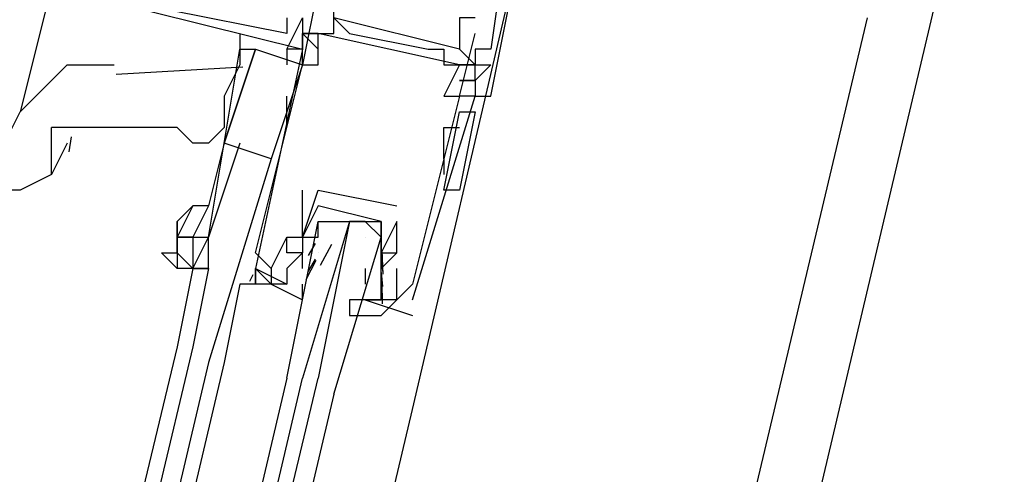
# Model space of a CAD drawing. Header units: feet. Extents: x -79 to 198, y -22 to 181.
# Tile 230 of 256: x 132.6 to 133.436, y 97.696 to 98.083. Entities that reach past the tile are written whole.
import ezdxf

# ---------------------------------------------------------------- set-up
doc = ezdxf.new("R2010")
doc.units = ezdxf.units.FT
doc.layers.add('A-LINEA', color=7, linetype='CONTINUOUS')

msp = doc.modelspace()

# ---------------------------------------------------------------- linework, layer by layer
at = {"layer": 'A-LINEA'}
for p, q in [((132.9333, 97.7511), (133.0267, 98.1511)), ((132.6267, 98.1111), (132.6, 98.0044)), ((131.5733, 90.7111), (133.32, 98.0844)), ((132.7867, 98.0711), (132.7867, 98.0578)), ((132.8267, 98.0711), (132.8267, 98.0711)), ((132.8267, 98.0711), (132.8267, 98.0711)), ((132.8267, 98.0711), (132.8267, 98.0711)), ((132.84, 98.0711), (132.84, 98.0711)), ((132.84, 98.0711), (132.84, 98.0711)), ((132.84, 98.0711), (132.84, 98.0711)), ((132.84, 98.0711), (132.84, 98.0711)), ((132.84, 98.0711), (132.84, 98.0711)), ((132.84, 98.0711), (132.84, 98.0711)), ((132.8533, 98.0711), (132.8533, 98.0711)), ((132.9733, 98.0444), (132.8533, 98.0711)), ((132.9733, 98.0444), (132.8533, 98.0711)), ((132.9733, 98.0444), (132.8533, 98.0711)), ((132.8667, 98.0711), (132.8667, 98.0711)), ((132.88, 98.0711), (132.88, 98.0711)), ((132.9733, 98.0711), (132.9733, 98.0711)), ((132.9867, 98.0711), (132.9867, 98.0711)), ((132.8267, 98.0578), (132.8267, 98.0444)), ((132.8267, 98.0578), (132.8267, 98.0578)), ((132.8267, 98.0578), (132.8267, 98.0578)), ((132.8267, 98.0578), (132.8267, 98.0578)), ((132.84, 98.0578), (132.84, 98.0578)), ((132.84, 98.0578), (132.84, 98.0578)), ((132.84, 98.0578), (132.84, 98.0578)), ((132.84, 98.0578), (132.84, 98.0578)), ((132.84, 98.0578), (132.84, 98.0578)), ((132.84, 98.0578), (132.84, 98.0578)), ((132.84, 98.0578), (132.84, 98.0578)), ((132.9467, 98.0578), (132.9467, 98.0578)), ((132.96, 98.0578), (132.96, 98.0578)), ((132.9733, 98.0578), (132.9733, 98.0578)), ((132.9867, 98.0444), (132.9733, 98.0578)), ((132.9867, 98.0578), (132.9867, 98.0578)), ((132.9867, 98.0578), (132.9867, 98.0578)), ((132.9867, 98.0578), (132.9867, 98.0578)), ((133, 98.0578), (133, 98.0578)), ((133, 98.0578), (133, 98.0578)), ((133, 98.0578), (133, 98.0578)), ((132.7893, 98.0424), (132.6817, 98.0361)), ((132.84, 98.0444), (132.8133, 97.9644)), ((132.84, 98.0444), (132.84, 98.0444)), ((132.84, 98.0444), (132.84, 98.0444)), ((132.8533, 98.0444), (132.8533, 98.0444)), ((132.96, 98.0444), (132.96, 98.0444)), ((132.9733, 98.0444), (132.9733, 98.0444)), ((132.9867, 98.0444), (132.9733, 98.0444)), ((132.9867, 98.0444), (132.9867, 98.0444)), ((132.9867, 98.0444), (132.9867, 98.0444)), ((132.9867, 98.0444), (132.9867, 98.0444)), ((132.9867, 98.0444), (132.9867, 98.0444)), ((133, 98.0444), (133, 98.0444)), ((133, 98.0444), (133, 98.0444)), ((133, 98.0444), (133, 98.0444)), ((132.9867, 98.0311), (132.9733, 98.0311)), ((132.9867, 98.0311), (132.9733, 98.0311)), ((132.9867, 98.0311), (132.9867, 98.0311)), ((132.9867, 98.0311), (132.9867, 98.0311)), ((132.9867, 98.0311), (132.9867, 98.0311)), ((132.6133, 98.0178), (132.6133, 98.0178)), ((132.8267, 97.9911), (132.8267, 98.0178)), ((132.96, 98.0178), (132.96, 98.0178)), ((132.9733, 98.0178), (132.9733, 98.0178)), ((132.9733, 98.0178), (132.9733, 98.0178)), ((132.9867, 98.0178), (132.9867, 98.0178)), ((132.9867, 98.0178), (132.9867, 98.0178)), ((132.9867, 98.0178), (132.9867, 98.0178)), ((132.9867, 98.0178), (132.9867, 98.0178)), ((133, 98.0178), (133, 98.0178)), ((133, 98.0178), (133, 98.0178)), ((133, 98.0178), (133, 98.0178)), ((132.96, 97.9378), (132.9733, 98.0044)), ((132.96, 97.9378), (132.9733, 98.0044)), ((132.9867, 98.0044), (132.9867, 98.0044)), ((132.96, 97.9644), (132.96, 97.9911)), ((132.96, 97.9911), (132.9733, 97.9911)), ((132.6432, 97.9832), (132.6414, 97.9704)), ((132.64, 97.9778), (132.6267, 97.9511)), ((132.76, 97.9778), (132.76, 97.9778)), ((132.7733, 97.9778), (132.76, 97.9244)), ((132.7733, 97.9778), (132.7733, 97.9778)), ((132.7733, 97.9778), (132.7733, 97.9778)), ((132.8133, 97.9644), (132.76, 97.7911)), ((132.96, 97.9644), (132.96, 97.9511)), ((132.84, 97.8978), (132.84, 97.9378)), ((132.84, 97.9378), (132.84, 97.9378)), ((132.8533, 97.9378), (132.8533, 97.9378)), ((132.8533, 97.9378), (132.8533, 97.9378)), ((132.9733, 97.9378), (132.9733, 97.9378)), ((132.92, 97.9244), (132.92, 97.9244)), ((132.92, 97.9244), (132.92, 97.9244)), ((132.8533, 97.9111), (132.8533, 97.9111)), ((132.88, 97.9111), (132.88, 97.9111)), ((132.92, 97.9111), (132.92, 97.9111)), ((132.92, 97.9111), (132.92, 97.9111)), ((132.8267, 97.8978), (132.8267, 97.8978)), ((132.8267, 97.8978), (132.8267, 97.8978)), ((132.84, 97.8978), (132.84, 97.8978)), ((132.84, 97.8978), (132.84, 97.8978)), ((132.8533, 97.8978), (132.8533, 97.8978)), ((132.8933, 97.8978), (132.8933, 97.8978)), ((132.8449, 97.8822), (132.8511, 97.8924)), ((132.8553, 97.874), (132.865, 97.8919)), ((132.8, 97.8844), (132.8, 97.8844)), ((132.8267, 97.8844), (132.8267, 97.8844)), ((132.84, 97.8844), (132.84, 97.8844)), ((132.84, 97.8711), (132.84, 97.8844)), ((132.8449, 97.8689), (132.8511, 97.8791)), ((132.8533, 97.8844), (132.8533, 97.8844)), ((132.9067, 97.8844), (132.9067, 97.8844)), ((132.9067, 97.8844), (132.9067, 97.8844)), ((132.9068, 97.8809), (132.9078, 97.869)), ((132.9075, 97.8867), (132.9081, 97.8663)), ((132.92, 97.8844), (132.92, 97.8844)), ((132.92, 97.8844), (132.92, 97.8844)), ((132.7467, 97.8711), (132.7333, 97.8044)), ((132.76, 97.8711), (132.7467, 97.8044)), ((132.7467, 97.8711), (132.7467, 97.8711)), ((132.7467, 97.8711), (132.7467, 97.8711)), ((132.76, 97.8711), (132.76, 97.8711)), ((132.8, 97.8711), (132.8, 97.8711)), ((132.8133, 97.8711), (132.8133, 97.8711)), ((132.84, 97.8711), (132.84, 97.8711)), ((132.8431, 97.8619), (132.8515, 97.8781)), ((132.8933, 97.8711), (132.8933, 97.8578)), ((132.8933, 97.8711), (132.8933, 97.8711)), ((132.9067, 97.8711), (132.9067, 97.8711)), ((132.9067, 97.8711), (132.9067, 97.8711)), ((132.92, 97.8711), (132.92, 97.8711)), ((132.7951, 97.8605), (132.7979, 97.866)), ((132.7951, 97.8605), (132.7979, 97.866)), ((132.7951, 97.8605), (132.7979, 97.866)), ((132.9068, 97.8676), (132.9078, 97.8557)), ((132.7867, 97.8578), (132.7867, 97.8578)), ((132.7867, 97.8578), (132.7867, 97.8578)), ((132.7867, 97.8578), (132.7867, 97.8578)), ((132.8267, 97.8578), (132.8267, 97.8578)), ((132.8933, 97.8578), (132.8933, 97.8578)), ((132.9074, 97.8595), (132.9077, 97.8412)), ((132.9333, 97.8578), (132.9333, 97.8578)), ((132.8933, 97.8444), (132.8933, 97.8444)), ((132.9067, 97.8444), (132.9067, 97.8444)), ((132.92, 97.8444), (132.92, 97.8444)), ((132.9333, 97.8444), (132.9333, 97.8444)), ((132.9333, 97.8311), (132.9333, 97.8311)), ((132.7333, 97.8044), (131.9733, 94.6311)), ((132.7467, 97.8044), (131.9867, 94.6178)), ((132.76, 97.7911), (132.0133, 94.6178)), ((132.7733, 97.7911), (132.0267, 94.6178)), ((132.1867, 94.5778), (132.9333, 97.7511))]:
    msp.add_line(p, q, dxfattribs=at)
for points in [[(124.5867, 91.1511), (131.36, 89.5511), (135.2667, 106.0978)], [(132.8267, 98.0844), (132.8267, 98.0711), (132.6267, 98.1111), (132.6667, 98.2311), (132.7333, 98.2178)], [(132.8267, 98.0844), (132.8267, 98.0711), (132.6267, 98.1111), (132.6667, 98.2311), (132.7333, 98.2178)], [(132.8267, 98.0844), (132.8267, 98.0711), (132.6267, 98.1111), (132.6667, 98.2311), (132.7333, 98.2178)], [(133.0133, 98.1511), (133, 98.0578), (132.9867, 98.0578), (132.9867, 98.0444), (133, 98.0444), (132.9867, 98.0311), (132.9867, 98.0178), (133, 98.0178), (133.0267, 98.1511)], [(133.0133, 98.1511), (133, 98.0578), (132.9867, 98.0578), (132.9867, 98.0444), (133, 98.0444), (132.9867, 98.0311), (132.9867, 98.0178), (133, 98.0178), (133.0267, 98.1511)], [(133.0133, 98.1511), (133, 98.0578), (132.9867, 98.0578), (132.9867, 98.0444), (133, 98.0444), (132.9867, 98.0311), (132.9867, 98.0178), (133, 98.0178), (133.0267, 98.1511)], [(132.6267, 98.1111), (132.84, 98.0578), (132.84, 98.0711), (132.84, 98.0578), (132.8267, 98.0578), (132.84, 98.0844)], [(132.6267, 98.1111), (132.84, 98.0578), (132.84, 98.0711), (132.84, 98.0578), (132.8267, 98.0578), (132.84, 98.0844)], [(132.6267, 98.1111), (132.84, 98.0578), (132.84, 98.0711), (132.84, 98.0578), (132.8267, 98.0578), (132.84, 98.0844)], [(132.8533, 98.1111), (132.84, 98.0444), (132.84, 98.0578)], [(132.9867, 98.0844), (132.9733, 98.0844), (132.9733, 98.0578), (132.8667, 98.0844), (132.8667, 98.1111)], [(132.8, 97.8844), (132.84, 98.0444), (132.8533, 98.0444), (132.8533, 98.0711), (132.8667, 98.0711), (132.8667, 98.0844), (132.88, 98.0711), (132.9467, 98.0578), (132.96, 98.0578), (132.96, 98.0444), (132.9733, 98.0444), (132.96, 98.0178), (132.9733, 98.0178), (132.9333, 97.8578), (132.92, 97.8444), (132.92, 97.8711)], [(132.84, 98.0578), (132.8267, 98.0578), (132.84, 98.0844), (132.84, 98.0844), (132.84, 98.0578)], [(132.84, 98.0578), (132.8267, 98.0578), (132.84, 98.0844), (132.84, 98.0844), (132.84, 98.0578)], [(132.84, 98.0578), (132.8267, 98.0578), (132.84, 98.0844), (132.84, 98.0844), (132.84, 98.0578)], [(132.8533, 98.0711), (132.84, 98.0711), (132.8533, 98.0578)], [(132.8533, 98.0578), (132.84, 98.0711), (132.8533, 98.0711)], [(132.84, 98.0711), (132.8533, 98.0711), (132.84, 98.0711), (132.8533, 98.0578)], [(132.8533, 98.0711), (132.84, 98.0711), (132.8533, 98.0578)], [(132.8533, 98.0578), (132.84, 98.0711), (132.8533, 98.0711)], [(132.84, 98.0711), (132.8533, 98.0711), (132.84, 98.0711), (132.8533, 98.0578)], [(132.8533, 98.0711), (132.84, 98.0711), (132.8533, 98.0578)], [(132.8533, 98.0578), (132.84, 98.0711), (132.8533, 98.0711)], [(132.84, 98.0711), (132.8533, 98.0711), (132.84, 98.0711), (132.8533, 98.0578)], [(132.9333, 97.8444), (132.9867, 98.0178), (132.9733, 98.0178), (132.9867, 98.0711)], [(132.7867, 98.0578), (132.7867, 98.0444), (132.7733, 98.0178), (132.7733, 97.9911), (132.76, 97.9778)], [(132.8133, 97.9644), (132.7733, 97.9778), (132.8, 98.0578), (132.84, 98.0444)], [(132.7733, 97.9778), (132.7733, 97.9778), (132.7867, 98.0578), (132.8, 98.0578), (132.7733, 97.9778), (132.7733, 97.9778), (132.7733, 97.9778)], [(132.84, 98.0578), (132.8, 97.8711), (132.8267, 97.8578)], [(132.5733, 97.9511), (132.5733, 97.9644), (132.5867, 97.9778), (132.6, 98.0044), (132.6133, 98.0178), (132.64, 98.0444), (132.68, 98.0444)], [(132.9733, 98.0444), (132.9867, 98.0444), (132.9733, 98.0444)], [(132.9733, 98.0444), (132.9867, 98.0444), (132.9733, 98.0444)], [(132.9867, 98.0311), (132.9867, 98.0311), (132.9867, 98.0311), (132.9867, 98.0444), (133, 98.0444), (132.9867, 98.0311)], [(132.9733, 98.0311), (132.9867, 98.0311), (132.9733, 98.0311)], [(132.9733, 98.0044), (132.9867, 98.0044), (132.9733, 97.9378), (132.96, 97.9378)], [(132.76, 97.9778), (132.7467, 97.9778), (132.7333, 97.9911), (132.72, 97.9911), (132.7067, 97.9911), (132.6933, 97.9911), (132.68, 97.9911), (132.6667, 97.9911), (132.6533, 97.9911), (132.64, 97.9911), (132.6267, 97.9911)], [(132.6267, 97.9511), (132.6267, 97.9644), (132.6267, 97.9911)], [(132.7867, 97.9778), (132.76, 97.8978), (132.76, 97.8978), (132.7733, 97.9778)], [(132.7733, 97.9778), (132.7733, 97.9778), (132.76, 97.9244)], [(132.6267, 97.9511), (132.6, 97.9378), (132.5733, 97.9378), (132.5733, 97.9511)], [(132.84, 97.8844), (132.8267, 97.8844), (132.8267, 97.8978), (132.84, 97.8978), (132.8533, 97.9378), (132.92, 97.9244)], [(132.8533, 97.9378), (132.8533, 97.9378), (132.92, 97.9244)], [(132.76, 97.9244), (132.76, 97.9244), (132.7467, 97.9244), (132.7333, 97.9111)], [(132.7467, 97.9244), (132.7333, 97.8978), (132.7467, 97.8978)], [(132.76, 97.9244), (132.7467, 97.8978), (132.7467, 97.8978), (132.76, 97.8978)], [(132.8533, 97.9244), (132.84, 97.8978), (132.84, 97.8844), (132.8267, 97.8711), (132.8267, 97.8578), (132.8133, 97.8578), (132.84, 97.8444), (132.84, 97.8578)], [(132.8933, 97.8444), (132.88, 97.8444), (132.88, 97.8311), (132.9067, 97.8311), (132.92, 97.8444), (132.8933, 97.8444), (132.9067, 97.8444), (132.9067, 97.8578), (132.9067, 97.8711), (132.9067, 97.8844), (132.9067, 97.9111), (132.8533, 97.9244)], [(132.7333, 97.9111), (132.7333, 97.9111), (132.7333, 97.8978)], [(132.7333, 97.8844), (132.7333, 97.8844), (132.7333, 97.8978), (132.7333, 97.8978), (132.7333, 97.8978), (132.7333, 97.9111)], [(132.8267, 97.7778), (132.8533, 97.9111), (132.8667, 97.9111), (132.88, 97.9111), (132.84, 97.7778)], [(132.84, 97.8978), (132.8533, 97.8978), (132.8533, 97.9111), (132.9067, 97.9111), (132.9067, 97.8978), (132.9067, 97.8844)], [(132.8667, 97.7644), (132.9067, 97.8978), (132.8933, 97.9111), (132.88, 97.9111), (132.8533, 97.7778)], [(132.92, 97.9111), (132.9067, 97.8844), (132.9067, 97.8711), (132.9067, 97.8844), (132.92, 97.8844), (132.9067, 97.8711)], [(132.92, 97.8844), (132.92, 97.8844), (132.92, 97.9111), (132.92, 97.9111)], [(132.7467, 97.8978), (132.7333, 97.8978), (132.7333, 97.8844), (132.7467, 97.8711)], [(132.7467, 97.8978), (132.7467, 97.8711), (132.7467, 97.8711), (132.76, 97.8978)], [(132.7467, 97.8711), (132.76, 97.8711), (132.76, 97.8978)], [(132.8, 97.8844), (132.8133, 97.8711), (132.8267, 97.8978), (132.8267, 97.8978)], [(132.76, 97.8711), (132.7467, 97.8711), (132.7467, 97.8711), (132.7333, 97.8711), (132.72, 97.8844)], [(132.72, 97.8844), (132.7333, 97.8844), (132.7333, 97.8711)], [(132.8133, 97.8711), (132.8133, 97.8578), (132.7867, 97.8578), (132.7733, 97.7911)], [(132.8133, 97.8711), (132.8133, 97.8578), (132.7867, 97.8578)], [(132.8133, 97.8711), (132.8133, 97.8578), (132.7867, 97.8578)], [(132.8, 97.8578), (132.8, 97.8711), (132.8, 97.8578), (132.8, 97.8711), (132.8133, 97.8578), (132.8, 97.8711)], [(132.8, 97.8578), (132.8, 97.8711), (132.8, 97.8578), (132.8, 97.8711), (132.8133, 97.8578), (132.8, 97.8711)], [(132.8, 97.8578), (132.8, 97.8711), (132.8, 97.8578), (132.8, 97.8711), (132.8133, 97.8578), (132.8, 97.8711)], [(132.9067, 97.8444), (132.8933, 97.8444), (132.9333, 97.8311)], [(132.8267, 97.7778), (132.0667, 94.5378), (132.08, 94.5378), (132.84, 97.7778)], [(132.8667, 97.7644), (132.1067, 94.5378), (132.0933, 94.5378), (132.08, 94.5378), (132.8533, 97.7778)]]:
    msp.add_lwpolyline(points, dxfattribs=at)

doc.saveas('drawing.dxf')
